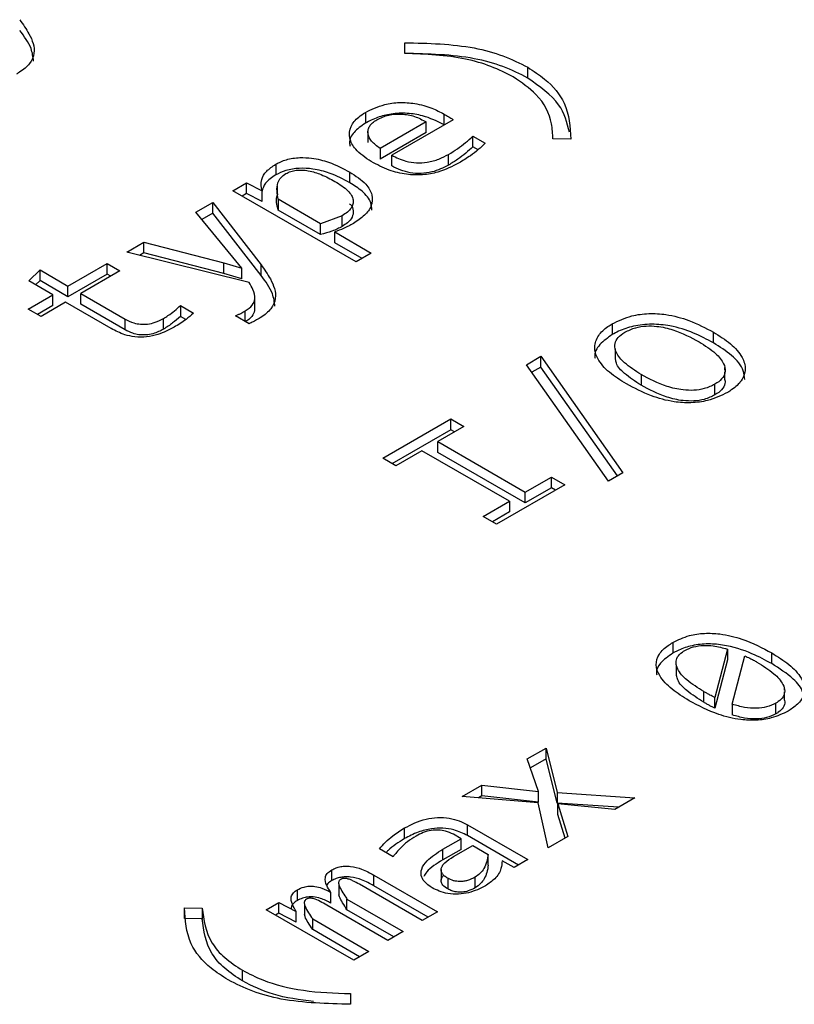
# Model space of a CAD drawing. Header units: millimetres. Extents: x 0 to 420, y 0 to 297.
# Tile 63 of 145: x 88.929 to 89.521, y 49.679 to 50.431. Entities that reach past the tile are written whole.
import ezdxf

# ---------------------------------------------------------------- set-up
doc = ezdxf.new("R2010")
doc.units = ezdxf.units.MM

msp = doc.modelspace()

# ---------------------------------------------------------------- linework, layer by layer
at = {"color": 7, "linetype": 'Continuous', "lineweight": 25}
for p, q in [((89.22325, 50.40544), (89.22317, 50.41358)), ((89.31714, 50.38662), (89.31714, 50.39478)), ((89.1931, 50.36033), (89.1931, 50.35216)), ((89.25317, 50.35095), (89.25317, 50.35911)), ((89.23946, 50.35308), (89.20432, 50.3328)), ((89.26018, 50.35479), (89.2132, 50.32767)), ((89.23946, 50.34492), (89.23946, 50.35308)), ((89.19505, 50.34543), (89.19505, 50.33726)), ((89.23946, 50.34492), (89.20432, 50.32463)), ((89.25334, 50.35084), (89.25317, 50.35095)), ((89.27515, 50.34229), (89.28465, 50.3368)), ((89.27515, 50.33412), (89.27515, 50.34229)), ((89.33639, 50.34013), (89.33639, 50.34073)), ((89.34995, 50.34004), (89.33639, 50.34013)), ((89.20432, 50.3328), (89.20432, 50.32463)), ((89.27917, 50.3318), (89.27515, 50.33412)), ((89.2132, 50.3195), (89.2132, 50.32767)), ((89.25668, 50.32013), (89.25668, 50.3283)), ((89.12461, 50.32079), (89.12461, 50.31262)), ((89.18118, 50.30668), (89.18118, 50.31485)), ((89.09196, 50.3005), (89.10232, 50.30648)), ((89.10232, 50.30648), (89.11417, 50.30046)), ((89.10232, 50.29832), (89.10232, 50.30648)), ((89.18601, 50.24621), (89.09196, 50.3005)), ((89.11417, 50.29229), (89.11417, 50.30046)), ((89.12573, 50.30398), (89.12573, 50.29582)), ((89.06367, 50.28417), (89.07645, 50.29155)), ((89.07645, 50.29155), (89.11339, 50.24396)), ((89.07645, 50.28338), (89.07645, 50.29155)), ((89.10232, 50.29832), (89.09903, 50.29642)), ((89.11417, 50.29229), (89.10232, 50.29832)), ((89.15889, 50.27527), (89.12648, 50.29398)), ((89.12648, 50.29398), (89.12648, 50.28581)), ((89.09196, 50.24985), (89.06367, 50.28417)), ((89.07645, 50.28338), (89.06823, 50.27864)), ((89.11339, 50.23579), (89.07645, 50.28338)), ((89.15889, 50.2671), (89.12648, 50.28581)), ((89.17541, 50.28147), (89.15889, 50.27527)), ((89.17541, 50.27331), (89.17541, 50.28147)), ((89.15889, 50.2671), (89.15889, 50.27527)), ((89.16964, 50.26906), (89.19762, 50.25291)), ((89.16964, 50.26089), (89.16964, 50.26906)), ((89.01077, 50.25363), (89.02394, 50.26123)), ((89.02394, 50.26123), (89.08502, 50.24549)), ((89.02394, 50.25307), (89.02394, 50.26123)), ((89.19054, 50.24883), (89.16964, 50.26089)), ((89.10419, 50.23046), (89.01077, 50.25363)), ((89.02394, 50.25307), (89.02066, 50.25118)), ((89.08502, 50.23732), (89.02394, 50.25307)), ((89.09882, 50.24149), (89.09196, 50.24985)), ((89.19762, 50.25291), (89.18601, 50.24621)), ((88.93589, 50.23163), (88.94454, 50.24005)), ((88.94454, 50.24005), (88.96589, 50.22772)), ((88.94454, 50.23188), (88.94454, 50.24005)), ((88.96589, 50.22772), (88.99588, 50.24504)), ((89.00562, 50.23942), (88.97563, 50.2221)), ((88.99588, 50.24504), (89.00562, 50.23942)), ((88.99588, 50.23687), (88.99588, 50.24504)), ((89.08502, 50.24549), (89.09882, 50.24149)), ((89.08502, 50.23732), (89.08502, 50.24549)), ((89.09882, 50.23332), (89.09882, 50.24149)), ((89.11339, 50.23579), (89.11339, 50.24396)), ((88.95428, 50.22102), (88.93589, 50.23163)), ((88.94454, 50.23188), (88.94116, 50.22859)), ((88.96589, 50.21956), (88.94454, 50.23188)), ((88.99588, 50.23687), (88.96589, 50.21956)), ((88.99855, 50.23533), (88.99588, 50.23687)), ((89.09882, 50.23332), (89.08502, 50.23732)), ((88.96589, 50.21956), (88.96589, 50.22772)), ((88.93558, 50.21022), (88.95428, 50.22102)), ((88.95428, 50.21285), (88.95428, 50.22102)), ((88.97563, 50.2221), (89.00952, 50.20253)), ((88.97563, 50.21393), (88.97563, 50.2221)), ((89.10864, 50.21019), (89.10864, 50.21835)), ((88.94532, 50.2046), (88.93558, 50.21022)), ((88.95428, 50.21285), (88.94265, 50.20614)), ((88.96402, 50.2154), (88.94532, 50.2046)), ((88.99885, 50.19529), (88.96402, 50.2154)), ((89.00952, 50.19437), (88.97563, 50.21393)), ((89.05175, 50.21279), (89.06173, 50.20703)), ((89.05175, 50.21279), (89.05175, 50.20462)), ((89.00952, 50.19437), (89.00952, 50.20253)), ((89.0389, 50.19486), (89.0389, 50.20303)), ((89.05598, 50.20218), (89.05175, 50.20462)), ((89.10443, 50.19902), (89.09391, 50.2051)), ((89.38173, 50.1989), (89.38173, 50.19073)), ((89.45895, 50.18439), (89.45895, 50.19256)), ((89.38387, 50.17991), (89.38387, 50.17174)), ((89.31604, 50.16773), (89.32711, 50.17411)), ((89.32711, 50.17411), (89.38983, 50.08518)), ((89.32711, 50.16595), (89.32711, 50.17411)), ((89.37877, 50.0788), (89.31604, 50.16773)), ((89.32711, 50.16595), (89.32014, 50.16192)), ((89.38574, 50.08282), (89.32711, 50.16595)), ((89.46772, 50.16345), (89.46772, 50.16555)), ((89.4037, 50.16021), (89.4037, 50.15205)), ((89.46772, 50.15738), (89.46772, 50.16221)), ((89.46011, 50.14467), (89.46011, 50.15284)), ((89.20633, 50.09621), (89.25838, 50.12625)), ((89.25838, 50.12625), (89.26836, 50.1205)), ((89.25838, 50.11809), (89.25838, 50.12625)), ((89.25838, 50.11809), (89.21341, 50.09212)), ((89.26836, 50.1205), (89.24833, 50.10894)), ((89.26128, 50.11641), (89.25838, 50.11809)), ((89.24833, 50.10894), (89.31519, 50.07034)), ((89.24833, 50.10077), (89.24833, 50.10894)), ((89.21631, 50.09045), (89.20633, 50.09621)), ((89.23633, 50.10201), (89.21631, 50.09045)), ((89.30319, 50.06341), (89.23633, 50.10201)), ((89.31519, 50.06218), (89.24833, 50.10077)), ((89.31519, 50.07034), (89.33521, 50.0819)), ((89.33521, 50.0819), (89.34534, 50.07605)), ((89.33521, 50.07374), (89.33521, 50.0819)), ((89.38983, 50.08518), (89.37877, 50.0788)), ((89.34534, 50.07605), (89.29329, 50.04601)), ((89.33521, 50.07374), (89.31519, 50.06218)), ((89.33827, 50.07197), (89.33521, 50.07374)), ((89.31519, 50.06218), (89.31519, 50.07034)), ((89.28316, 50.05185), (89.30319, 50.06341)), ((89.30319, 50.06341), (89.30319, 50.05525)), ((89.29329, 50.04601), (89.28316, 50.05185)), ((89.30319, 50.05525), (89.29023, 50.04777)), ((89.42788, 49.95556), (89.42788, 49.9474)), ((89.46965, 49.95052), (89.45998, 49.91355)), ((89.46965, 49.95052), (89.46965, 49.94236)), ((89.47339, 49.90842), (89.48289, 49.9454)), ((89.50354, 49.93943), (89.50354, 49.9476)), ((89.43057, 49.93851), (89.43057, 49.93034)), ((89.46965, 49.94236), (89.45998, 49.90538)), ((89.45165, 49.90993), (89.45165, 49.91809)), ((89.51324, 49.91913), (89.51324, 49.92026)), ((89.51324, 49.91209), (89.51324, 49.91788)), ((89.45998, 49.90538), (89.45998, 49.91355)), ((89.47339, 49.90842), (89.47339, 49.90026)), ((89.50673, 49.90116), (89.50673, 49.90932)), ((89.31677, 49.86668), (89.33111, 49.87496)), ((89.33111, 49.87496), (89.33952, 49.84113)), ((89.33111, 49.86679), (89.33111, 49.87496)), ((89.32526, 49.84189), (89.31677, 49.86668)), ((89.33111, 49.86679), (89.3191, 49.85986)), ((89.33952, 49.83296), (89.33111, 49.86679)), ((89.26713, 49.83803), (89.28194, 49.84657)), ((89.28194, 49.84657), (89.32526, 49.84189)), ((89.28194, 49.83841), (89.28194, 49.84657)), ((89.32526, 49.83373), (89.32526, 49.84189)), ((89.33952, 49.84113), (89.39897, 49.83704)), ((89.33952, 49.84113), (89.33952, 49.83296)), ((89.32518, 49.83312), (89.26713, 49.83803)), ((89.28194, 49.83841), (89.27947, 49.83698)), ((89.32526, 49.83373), (89.28194, 49.83841)), ((89.33274, 49.7988), (89.32518, 49.83312)), ((89.38634, 49.82974), (89.33952, 49.83296)), ((89.34014, 49.8324), (89.3477, 49.80744)), ((89.38362, 49.82817), (89.34014, 49.8324)), ((89.34014, 49.82424), (89.34014, 49.8324)), ((89.39897, 49.83704), (89.38362, 49.82817)), ((89.3456, 49.80622), (89.34014, 49.82424)), ((89.22295, 49.80579), (89.22295, 49.81396)), ((89.27103, 49.81634), (89.31708, 49.78976)), ((89.27103, 49.80818), (89.27103, 49.81634)), ((89.25233, 49.79772), (89.2662, 49.80573)), ((89.2662, 49.80573), (89.26036, 49.8091)), ((89.2662, 49.79756), (89.2662, 49.80573)), ((89.31001, 49.78568), (89.27103, 49.80818)), ((89.3477, 49.80744), (89.33274, 49.7988)), ((89.21423, 49.79201), (89.20379, 49.79804)), ((89.25233, 49.78956), (89.25233, 49.79772)), ((89.2662, 49.79756), (89.25233, 49.78956)), ((89.26036, 49.7921), (89.27508, 49.8006)), ((89.27508, 49.8006), (89.28693, 49.79376)), ((89.28693, 49.7856), (89.28693, 49.79376)), ((89.30672, 49.78378), (89.29752, 49.78882)), ((89.31708, 49.78976), (89.30672, 49.78378)), ((89.16748, 49.77377), (89.16748, 49.78193)), ((89.251, 49.78231), (89.251, 49.77414)), ((89.1995, 49.77802), (89.24812, 49.74995)), ((89.1995, 49.76985), (89.1995, 49.77802)), ((89.25599, 49.77555), (89.25599, 49.76738)), ((89.27695, 49.76824), (89.27695, 49.7764)), ((89.14114, 49.75856), (89.14114, 49.76673)), ((89.1667, 49.75659), (89.1667, 49.76475)), ((89.17278, 49.77113), (89.17278, 49.76297)), ((89.23651, 49.74325), (89.18851, 49.77096)), ((89.24105, 49.74587), (89.1995, 49.76985)), ((89.11738, 49.75157), (89.12704, 49.75715)), ((89.12704, 49.75715), (89.14028, 49.75013)), ((89.12704, 49.74898), (89.12704, 49.75715)), ((89.17901, 49.75962), (89.22194, 49.73484)), ((89.17901, 49.75146), (89.17901, 49.75962)), ((89.05496, 49.75288), (89.06852, 49.75279)), ((89.05496, 49.74471), (89.05496, 49.75288)), ((89.06852, 49.7522), (89.06852, 49.74403)), ((89.18415, 49.71302), (89.11738, 49.75157)), ((89.14028, 49.74197), (89.14028, 49.75013)), ((89.1465, 49.75614), (89.1465, 49.74798)), ((89.21033, 49.72814), (89.16358, 49.75512)), ((89.21487, 49.73076), (89.17901, 49.75146)), ((89.24812, 49.74995), (89.23651, 49.74325)), ((89.06852, 49.74462), (89.05496, 49.74471)), ((89.12704, 49.74898), (89.12445, 49.74749)), ((89.14028, 49.74197), (89.12704, 49.74898)), ((89.15283, 49.74451), (89.19576, 49.71972)), ((89.15283, 49.73634), (89.15283, 49.74451)), ((89.18869, 49.71564), (89.15283, 49.73634)), ((89.22194, 49.73484), (89.21033, 49.72814)), ((89.19576, 49.71972), (89.18415, 49.71302)), ((89.09922, 49.69712), (89.09922, 49.70529)), ((89.18166, 49.68747), (89.18174, 49.67933)), ((89.18166, 49.68747), (89.18166, 49.67931))]:
    msp.add_line(p, q, dxfattribs=at)
at = {"color": 1, "linetype": 'Continuous', "lineweight": 25}
msp.add_line((89.10131, 50.20082), (89.10131, 50.20874), dxfattribs=at)
at = {"color": 7, "linetype": 'Continuous', "lineweight": 25}
for points, knots in [([(88.92902, 50.43115), (88.93155, 50.4276), (88.93737, 50.41943), (88.94156, 50.40779), (88.93731, 50.39748), (88.93128, 50.39243), (88.92729, 50.39004), (88.92652, 50.38959)], [0, 0, 0, 0, 0.259303, 0.595757, 0.776628, 0.957349, 1, 1, 1, 1]), ([(88.93963, 50.39948), (88.93922, 50.40271), (88.9382, 50.41089), (88.93247, 50.41843), (88.92902, 50.42299)], [0, 0, 0, 0, 0.396098, 1, 1, 1, 1]), ([(89.22317, 50.41358), (89.24123, 50.41316), (89.2675, 50.41254), (89.29885, 50.40405), (89.31106, 50.39786), (89.31714, 50.39478)], [0, 0, 0, 0, 0.524354, 0.762765, 1, 1, 1, 1]), ([(89.31714, 50.38662), (89.31106, 50.3897), (89.29885, 50.39588), (89.2675, 50.40437), (89.24123, 50.40499), (89.22317, 50.40542)], [0, 0, 0, 0, 0.237235, 0.475646, 1, 1, 1, 1]), ([(89.30608, 50.38741), (89.30058, 50.39022), (89.28963, 50.39582), (89.26216, 50.40377), (89.23903, 50.40476), (89.22325, 50.40544)], [0, 0, 0, 0, 0.24235, 0.483055, 1, 1, 1, 1]), ([(89.31714, 50.39478), (89.3216, 50.39189), (89.33389, 50.38392), (89.34862, 50.36537), (89.34946, 50.34928), (89.34995, 50.34004)], [0, 0, 0, 0, 0.195021, 0.537396, 1, 1, 1, 1]), ([(89.33639, 50.34013), (89.33619, 50.34398), (89.3356, 50.35563), (89.3273, 50.37286), (89.3123, 50.38314), (89.30608, 50.38741)], [0, 0, 0, 0, 0.2240779, 0.678217, 1, 1, 1, 1]), ([(89.34899, 50.34518), (89.34717, 50.35243), (89.34328, 50.36791), (89.32622, 50.38012), (89.31714, 50.38662)], [0, 0, 0, 0, 0.468171, 1, 1, 1, 1]), ([(89.1931, 50.36033), (89.19773, 50.3626), (89.20538, 50.36634), (89.21914, 50.36827), (89.23189, 50.36742), (89.24364, 50.36413), (89.25021, 50.36067), (89.25317, 50.35911)], [0, 0, 0, 0, 0.264734, 0.43632, 0.608279, 0.82306, 1, 1, 1, 1]), ([(89.19754, 50.32277), (89.19313, 50.32577), (89.18539, 50.33106), (89.18031, 50.3407), (89.1812, 50.34943), (89.18642, 50.35612), (89.1913, 50.3592), (89.1931, 50.36033)], [0, 0, 0, 0, 0.278586, 0.489792, 0.702207, 0.890801, 1, 1, 1, 1]), ([(89.25317, 50.35095), (89.24798, 50.35353), (89.23967, 50.35765), (89.225, 50.36005), (89.21292, 50.3595), (89.20188, 50.35671), (89.19609, 50.35371), (89.1931, 50.35216)], [0, 0, 0, 0, 0.298556, 0.477685, 0.657768, 0.823361, 1, 1, 1, 1]), ([(89.20182, 50.35466), (89.20325, 50.35541), (89.20598, 50.35686), (89.21073, 50.35835), (89.2157, 50.35914), (89.22081, 50.35917), (89.22586, 50.35856), (89.23263, 50.35689), (89.23668, 50.35464), (89.23946, 50.35308)], [0, 0, 0, 0, 0.134908, 0.257716, 0.374338, 0.491628, 0.611312, 0.732978, 1, 1, 1, 1]), ([(89.25317, 50.35911), (89.25437, 50.35841), (89.25617, 50.35736), (89.25846, 50.35589), (89.25961, 50.35516), (89.26018, 50.35479)], [0, 0, 0, 0, 0.499739, 0.749864, 1, 1, 1, 1]), ([(89.1931, 50.35216), (89.18991, 50.34993), (89.18371, 50.34558), (89.18044, 50.33903), (89.18122, 50.33549), (89.1814, 50.33466)], [0, 0, 0, 0, 0.4473851, 0.8702524, 1, 1, 1, 1]), ([(89.20432, 50.3328), (89.2019, 50.33461), (89.19735, 50.33804), (89.19494, 50.34326), (89.19505, 50.34719), (89.19624, 50.34995), (89.19847, 50.35251), (89.20069, 50.35393), (89.20182, 50.35466)], [0, 0, 0, 0, 0.2809043, 0.5298999, 0.6498224, 0.7642713, 0.8790722, 1, 1, 1, 1]), ([(89.25668, 50.3283), (89.25896, 50.32971), (89.26357, 50.33255), (89.26981, 50.33721), (89.27336, 50.34059), (89.27515, 50.34229)], [0, 0, 0, 0, 0.327794, 0.662622, 1, 1, 1, 1]), ([(89.28465, 50.3368), (89.28291, 50.33516), (89.27944, 50.33186), (89.27286, 50.32676), (89.2676, 50.32355), (89.26463, 50.32173)], [0, 0, 0, 0, 0.303541, 0.606919, 1, 1, 1, 1]), ([(89.27515, 50.33412), (89.27341, 50.33247), (89.26992, 50.32914), (89.2637, 50.32447), (89.25902, 50.32158), (89.25668, 50.32013)], [0, 0, 0, 0, 0.32811, 0.662931, 1, 1, 1, 1]), ([(89.12461, 50.32079), (89.12719, 50.32207), (89.13249, 50.32472), (89.14251, 50.32612), (89.1538, 50.32551), (89.16746, 50.32208), (89.17606, 50.31755), (89.18118, 50.31485)], [0, 0, 0, 0, 0.156788, 0.322204, 0.4615, 0.679506, 1, 1, 1, 1]), ([(89.26463, 50.32173), (89.25952, 50.31912), (89.25133, 50.31495), (89.23681, 50.3123), (89.22366, 50.31275), (89.2099, 50.31631), (89.20194, 50.32047), (89.19754, 50.32277)], [0, 0, 0, 0, 0.263773, 0.422385, 0.58191, 0.76873, 1, 1, 1, 1]), ([(89.2132, 50.32767), (89.21663, 50.32595), (89.22217, 50.32318), (89.23206, 50.32168), (89.24096, 50.32215), (89.2495, 50.32451), (89.2543, 50.32705), (89.25668, 50.3283)], [0, 0, 0, 0, 0.27161, 0.438405, 0.605533, 0.805115, 1, 1, 1, 1]), ([(89.11417, 50.30046), (89.11367, 50.30332), (89.11277, 50.30848), (89.11702, 50.31566), (89.1221, 50.31909), (89.12461, 50.32079)], [0, 0, 0, 0, 0.38856, 0.698295, 1, 1, 1, 1]), ([(89.18118, 50.30668), (89.1762, 50.30931), (89.16785, 50.31371), (89.15417, 50.31731), (89.14252, 50.318), (89.13223, 50.31645), (89.12708, 50.31386), (89.12461, 50.31262)], [0, 0, 0, 0, 0.311829, 0.523528, 0.68577, 0.849048, 1, 1, 1, 1]), ([(89.12648, 50.29398), (89.12571, 50.2982), (89.1247, 50.30381), (89.12808, 50.31054), (89.131, 50.3126), (89.1324, 50.31359)], [0, 0, 0, 0, 0.613492, 0.815329, 1, 1, 1, 1]), ([(89.1324, 50.31359), (89.13358, 50.31419), (89.13586, 50.31535), (89.14017, 50.3163), (89.14483, 50.31646), (89.15154, 50.3156), (89.16042, 50.31279), (89.16649, 50.30952), (89.16988, 50.3077)], [0, 0, 0, 0, 0.108008, 0.209045, 0.312281, 0.426357, 0.680242, 1, 1, 1, 1]), ([(89.18118, 50.31485), (89.18566, 50.3119), (89.19344, 50.30679), (89.19889, 50.29744), (89.19835, 50.28903), (89.19286, 50.28147), (89.18695, 50.27759), (89.1839, 50.27558)], [0, 0, 0, 0, 0.263152, 0.456583, 0.651436, 0.820379, 1, 1, 1, 1]), ([(89.25668, 50.32013), (89.25263, 50.3181), (89.24645, 50.31499), (89.23567, 50.31348), (89.22736, 50.31404), (89.21961, 50.31615), (89.21541, 50.31835), (89.2132, 50.3195)], [0, 0, 0, 0, 0.320515, 0.488554, 0.657076, 0.819547, 1, 1, 1, 1]), ([(89.12461, 50.31262), (89.12159, 50.31062), (89.11617, 50.30703), (89.11477, 50.30237), (89.11415, 50.3003)], [0, 0, 0, 0, 0.557627, 1, 1, 1, 1]), ([(89.16988, 50.3077), (89.17349, 50.30541), (89.17861, 50.30218), (89.18263, 50.29714), (89.18393, 50.29367), (89.18379, 50.29031), (89.18231, 50.28711), (89.17953, 50.28408), (89.17682, 50.28237), (89.17541, 50.28147)], [0, 0, 0, 0, 0.307498, 0.43494, 0.550575, 0.660487, 0.76816, 0.879534, 1, 1, 1, 1]), ([(89.19799, 50.2858), (89.19791, 50.28768), (89.19767, 50.29275), (89.19145, 50.30011), (89.18448, 50.30457), (89.18118, 50.30668)], [0, 0, 0, 0, 0.23702, 0.638879, 1, 1, 1, 1]), ([(89.12648, 50.28581), (89.12547, 50.28974), (89.12438, 50.29397), (89.12629, 50.29799), (89.12642, 50.29828)], [0, 0, 0, 0, 0.929735, 1, 1, 1, 1]), ([(89.18088, 50.29067), (89.18115, 50.29045), (89.18315, 50.28892), (89.18403, 50.28519), (89.18348, 50.28034), (89.18004, 50.27625), (89.17681, 50.2742), (89.17541, 50.27331)], [0, 0, 0, 0, 0.0419717, 0.3016022, 0.5622581, 0.8098089, 1, 1, 1, 1]), ([(89.17541, 50.27331), (89.17419, 50.27265), (89.17174, 50.27134), (89.16632, 50.26913), (89.16185, 50.26791), (89.15889, 50.2671)], [0, 0, 0, 0, 0.252734, 0.505416, 1, 1, 1, 1]), ([(89.1839, 50.27558), (89.1827, 50.27491), (89.1803, 50.27358), (89.17569, 50.27128), (89.17196, 50.26991), (89.16964, 50.26906)], [0, 0, 0, 0, 0.2742717, 0.5485519, 1, 1, 1, 1]), ([(89.11339, 50.24396), (89.11592, 50.24041), (89.12174, 50.23224), (89.12592, 50.2206), (89.12167, 50.21028), (89.11565, 50.20524), (89.11166, 50.20285), (89.11089, 50.2024)], [0, 0, 0, 0, 0.259303, 0.595757, 0.776628, 0.957349, 1, 1, 1, 1]), ([(89.124, 50.21228), (89.12359, 50.21552), (89.12257, 50.2237), (89.11684, 50.23124), (89.11339, 50.23579)], [0, 0, 0, 0, 0.396098, 1, 1, 1, 1]), ([(89.10131, 50.20874), (89.10335, 50.21014), (89.10728, 50.21283), (89.10928, 50.21875), (89.1077, 50.22467), (89.10527, 50.22868), (89.10419, 50.23046)], [0, 0, 0, 0, 0.2332504, 0.4496716, 0.7555959, 1, 1, 1, 1]), ([(89.0389, 50.20303), (89.04004, 50.20373), (89.04305, 50.20556), (89.04739, 50.20881), (89.05029, 50.21146), (89.05175, 50.21279)], [0, 0, 0, 0, 0.235101, 0.616167, 1, 1, 1, 1]), ([(89.09391, 50.2051), (89.09458, 50.20538), (89.09592, 50.20596), (89.09843, 50.20714), (89.10017, 50.20811), (89.10131, 50.20874)], [0, 0, 0, 0, 0.256845, 0.513647, 1, 1, 1, 1]), ([(89.10846, 50.2102), (89.10825, 50.20869), (89.1078, 50.20541), (89.10419, 50.2023), (89.1017, 50.20081), (89.10131, 50.20057)], [0, 0, 0, 0, 0.4187989, 0.9088147, 1, 1, 1, 1]), ([(89.00952, 50.20253), (89.01163, 50.20145), (89.01509, 50.19967), (89.02125, 50.19845), (89.02701, 50.19857), (89.03325, 50.20008), (89.03685, 50.20196), (89.0389, 50.20303)], [0, 0, 0, 0, 0.249902, 0.409045, 0.568999, 0.754573, 1, 1, 1, 1]), ([(89.05175, 50.20462), (89.04985, 50.20291), (89.04699, 50.20033), (89.04258, 50.19711), (89.04013, 50.19561), (89.0389, 50.19486)], [0, 0, 0, 0, 0.496781, 0.74782, 1, 1, 1, 1]), ([(89.06173, 50.20703), (89.05991, 50.20541), (89.05686, 50.20267), (89.0517, 50.19918), (89.04852, 50.19728), (89.04692, 50.19632)], [0, 0, 0, 0, 0.4214283, 0.7101701, 1, 1, 1, 1]), ([(89.11089, 50.2024), (89.11032, 50.20207), (89.10917, 50.20141), (89.10702, 50.20028), (89.10541, 50.1995), (89.10443, 50.19902)], [0, 0, 0, 0, 0.278039, 0.556097, 1, 1, 1, 1]), ([(89.38173, 50.1989), (89.38645, 50.2012), (89.39458, 50.20518), (89.40954, 50.20713), (89.42482, 50.20617), (89.44222, 50.20138), (89.45294, 50.19572), (89.45895, 50.19256)], [0, 0, 0, 0, 0.207368, 0.357326, 0.507127, 0.723812, 1, 1, 1, 1]), ([(89.04692, 50.19632), (89.04301, 50.19429), (89.03684, 50.19108), (89.0261, 50.18871), (89.01718, 50.18871), (89.00753, 50.19081), (89.00219, 50.19356), (88.99885, 50.19529)], [0, 0, 0, 0, 0.28426, 0.448353, 0.613848, 0.758001, 1, 1, 1, 1]), ([(89.0389, 50.19486), (89.03634, 50.19355), (89.03242, 50.19154), (89.0256, 50.19027), (89.02018, 50.19042), (89.01453, 50.19177), (89.0114, 50.19339), (89.00952, 50.19437)], [0, 0, 0, 0, 0.301215, 0.463469, 0.626739, 0.775446, 1, 1, 1, 1]), ([(89.39248, 50.15302), (89.38792, 50.15586), (89.37878, 50.16157), (89.37031, 50.17133), (89.36727, 50.1812), (89.37035, 50.18985), (89.37634, 50.1956), (89.3806, 50.19821), (89.38173, 50.1989)], [0, 0, 0, 0, 0.2230857, 0.4475246, 0.6196437, 0.7928989, 0.945132, 1, 1, 1, 1]), ([(89.45895, 50.18439), (89.45403, 50.18702), (89.44416, 50.19228), (89.428, 50.19741), (89.41183, 50.19909), (89.39792, 50.19756), (89.38806, 50.19417), (89.38329, 50.19158), (89.38173, 50.19073)], [0, 0, 0, 0, 0.227578, 0.456461, 0.616523, 0.777366, 0.92687, 1, 1, 1, 1]), ([(89.39139, 50.19251), (89.39397, 50.1938), (89.39866, 50.19614), (89.40747, 50.19747), (89.41742, 50.19714), (89.43215, 50.19364), (89.44167, 50.18857), (89.44796, 50.18522)], [0, 0, 0, 0, 0.1554295, 0.2818176, 0.407695, 0.6092295, 1, 1, 1, 1]), ([(89.38173, 50.19073), (89.37831, 50.1883), (89.37145, 50.18341), (89.36768, 50.17662), (89.36843, 50.17312), (89.36851, 50.17275)], [0, 0, 0, 0, 0.470983, 0.944395, 1, 1, 1, 1]), ([(89.4037, 50.16021), (89.39919, 50.16309), (89.39132, 50.16811), (89.38466, 50.17603), (89.38317, 50.18243), (89.38489, 50.18752), (89.38835, 50.19068), (89.39083, 50.19217), (89.39139, 50.19251)], [0, 0, 0, 0, 0.31465, 0.548488, 0.702906, 0.832092, 0.961603, 1, 1, 1, 1]), ([(89.45895, 50.19256), (89.46351, 50.18971), (89.47266, 50.18401), (89.48112, 50.17424), (89.48425, 50.16434), (89.48117, 50.15566), (89.4752, 50.14987), (89.47092, 50.14724), (89.46978, 50.14654)], [0, 0, 0, 0, 0.222473, 0.446327, 0.618849, 0.792591, 0.944289, 1, 1, 1, 1]), ([(89.44796, 50.18522), (89.45248, 50.18235), (89.46035, 50.17735), (89.46696, 50.1694), (89.46842, 50.16296), (89.4666, 50.15779), (89.4631, 50.15463), (89.46064, 50.15315), (89.46011, 50.15284)], [0, 0, 0, 0, 0.3139131, 0.5454322, 0.7026381, 0.8333635, 0.9644092, 1, 1, 1, 1]), ([(89.48295, 50.15636), (89.48274, 50.15861), (89.48212, 50.16515), (89.47364, 50.17508), (89.4638, 50.18131), (89.45895, 50.18439)], [0, 0, 0, 0, 0.210588, 0.609933, 1, 1, 1, 1]), ([(89.4037, 50.15205), (89.39927, 50.15493), (89.39153, 50.15996), (89.38494, 50.16697), (89.3844, 50.17081), (89.38426, 50.17177)], [0, 0, 0, 0, 0.502396, 0.875761, 1, 1, 1, 1]), ([(89.46011, 50.15284), (89.45752, 50.15155), (89.45282, 50.14921), (89.44399, 50.14794), (89.43405, 50.14831), (89.4194, 50.15183), (89.40993, 50.15689), (89.4037, 50.16021)], [0, 0, 0, 0, 0.155972, 0.282552, 0.408547, 0.611084, 1, 1, 1, 1]), ([(89.46731, 50.15735), (89.46759, 50.15639), (89.46832, 50.15383), (89.46652, 50.14962), (89.46311, 50.14647), (89.46064, 50.14499), (89.46011, 50.14467)], [0, 0, 0, 0, 0.208833, 0.556644, 0.905306, 1, 1, 1, 1]), ([(89.46978, 50.14654), (89.46493, 50.14417), (89.45674, 50.14016), (89.4418, 50.13823), (89.42673, 50.13925), (89.40935, 50.14409), (89.39856, 50.1498), (89.39248, 50.15302)], [0, 0, 0, 0, 0.2124117, 0.3585877, 0.5046236, 0.7209129, 1, 1, 1, 1]), ([(89.46011, 50.14467), (89.45752, 50.14338), (89.45282, 50.14105), (89.44399, 50.13978), (89.43405, 50.14015), (89.4194, 50.14366), (89.40993, 50.14872), (89.4037, 50.15205)], [0, 0, 0, 0, 0.155972, 0.282552, 0.408547, 0.611084, 1, 1, 1, 1]), ([(89.42788, 49.95556), (89.43194, 49.95754), (89.43904, 49.96099), (89.45206, 49.96295), (89.46612, 49.96227), (89.4846, 49.95763), (89.49632, 49.95142), (89.50354, 49.9476)], [0, 0, 0, 0, 0.1814691, 0.3172008, 0.4527136, 0.6632961, 1, 1, 1, 1]), ([(89.44035, 49.91112), (89.43581, 49.91397), (89.42671, 49.91967), (89.41782, 49.92905), (89.41439, 49.93846), (89.41674, 49.94666), (89.42244, 49.95224), (89.42665, 49.95481), (89.42788, 49.95556)], [0, 0, 0, 0, 0.2289, 0.458849, 0.624011, 0.790338, 0.938506, 1, 1, 1, 1]), ([(89.50354, 49.93943), (89.49867, 49.94207), (89.48767, 49.94803), (89.47036, 49.95357), (89.45346, 49.95491), (89.44129, 49.9532), (89.433, 49.95019), (89.42904, 49.94803), (89.42788, 49.9474)], [0, 0, 0, 0, 0.231166, 0.521611, 0.666146, 0.811587, 0.94486, 1, 1, 1, 1]), ([(89.43715, 49.94949), (89.43928, 49.95051), (89.44338, 49.95249), (89.45118, 49.95352), (89.46023, 49.95312), (89.46607, 49.95151), (89.46965, 49.95052)], [0, 0, 0, 0, 0.233919, 0.451488, 0.664417, 1, 1, 1, 1]), ([(89.42788, 49.9474), (89.42444, 49.94499), (89.41825, 49.94066), (89.41499, 49.93444), (89.41555, 49.93139), (89.41566, 49.93081)], [0, 0, 0, 0, 0.504139, 0.905382, 1, 1, 1, 1]), ([(89.45165, 49.91809), (89.44708, 49.92093), (89.43889, 49.92603), (89.43185, 49.93382), (89.42994, 49.94001), (89.4312, 49.9446), (89.43416, 49.94765), (89.43651, 49.94909), (89.43715, 49.94949)], [0, 0, 0, 0, 0.32082, 0.576211, 0.716274, 0.835543, 0.955024, 1, 1, 1, 1]), ([(89.48289, 49.9454), (89.48418, 49.94479), (89.48644, 49.94372), (89.48957, 49.94214), (89.49135, 49.94113), (89.49224, 49.94063)], [0, 0, 0, 0, 0.400652, 0.700104, 1, 1, 1, 1]), ([(89.50354, 49.9476), (89.50808, 49.94476), (89.51719, 49.93906), (89.52615, 49.92966), (89.52944, 49.92018), (89.52702, 49.91193), (89.52123, 49.90643), (89.51709, 49.90391), (89.51593, 49.9032)], [0, 0, 0, 0, 0.229041, 0.459222, 0.625968, 0.793813, 0.94245, 1, 1, 1, 1]), ([(89.49224, 49.94063), (89.4968, 49.93779), (89.50497, 49.93269), (89.51198, 49.92491), (89.51387, 49.91873), (89.51259, 49.91413), (89.50964, 49.9111), (89.50733, 49.90969), (89.50673, 49.90932)], [0, 0, 0, 0, 0.321976, 0.577087, 0.717885, 0.83792, 0.958172, 1, 1, 1, 1]), ([(89.52818, 49.91169), (89.52806, 49.91361), (89.52771, 49.91927), (89.51944, 49.9292), (89.50934, 49.9357), (89.50354, 49.93943)], [0, 0, 0, 0, 0.179692, 0.528982, 1, 1, 1, 1]), ([(89.45165, 49.90993), (89.44715, 49.91277), (89.43906, 49.91788), (89.43193, 49.9251), (89.43108, 49.92927), (89.43086, 49.93037)], [0, 0, 0, 0, 0.480418, 0.862859, 1, 1, 1, 1]), ([(89.45998, 49.91355), (89.45873, 49.91419), (89.45667, 49.91523), (89.45394, 49.91678), (89.45241, 49.91765), (89.45165, 49.91809)], [0, 0, 0, 0, 0.436187, 0.718071, 1, 1, 1, 1]), ([(89.51593, 49.9032), (89.51189, 49.90123), (89.50479, 49.89778), (89.49173, 49.89585), (89.47764, 49.89652), (89.45919, 49.90113), (89.44752, 49.90732), (89.44035, 49.91112)], [0, 0, 0, 0, 0.180878, 0.317687, 0.454188, 0.664761, 1, 1, 1, 1]), ([(89.45998, 49.90538), (89.45873, 49.90602), (89.45667, 49.90707), (89.45394, 49.90861), (89.45241, 49.90949), (89.45165, 49.90993)], [0, 0, 0, 0, 0.436187, 0.718071, 1, 1, 1, 1]), ([(89.50673, 49.90932), (89.50445, 49.90821), (89.50014, 49.90612), (89.49143, 49.90511), (89.48227, 49.90583), (89.47646, 49.90753), (89.47339, 49.90842)], [0, 0, 0, 0, 0.244288, 0.461507, 0.715434, 1, 1, 1, 1]), ([(89.51295, 49.91207), (89.51314, 49.91148), (89.51381, 49.90948), (89.51249, 49.90596), (89.50965, 49.90294), (89.50733, 49.90152), (89.50673, 49.90116)], [0, 0, 0, 0, 0.14931, 0.511263, 0.873871, 1, 1, 1, 1]), ([(89.50673, 49.90116), (89.50445, 49.90005), (89.50014, 49.89796), (89.49143, 49.89694), (89.48227, 49.89767), (89.47646, 49.89936), (89.47339, 49.90026)], [0, 0, 0, 0, 0.244288, 0.461507, 0.715434, 1, 1, 1, 1]), ([(89.22295, 49.81396), (89.22812, 49.8166), (89.23557, 49.8204), (89.24822, 49.82228), (89.25715, 49.82169), (89.26497, 49.81954), (89.26904, 49.8174), (89.27103, 49.81634)], [0, 0, 0, 0, 0.370367, 0.534357, 0.699215, 0.852651, 1, 1, 1, 1]), ([(89.20379, 49.79804), (89.20529, 49.79976), (89.20831, 49.8032), (89.21456, 49.80862), (89.21988, 49.812), (89.22295, 49.81396)], [0, 0, 0, 0, 0.296762, 0.59362, 1, 1, 1, 1]), ([(89.27103, 49.80818), (89.26775, 49.80981), (89.26227, 49.81255), (89.25231, 49.81407), (89.24271, 49.81357), (89.23243, 49.81077), (89.22631, 49.80756), (89.22295, 49.80579)], [0, 0, 0, 0, 0.23375, 0.391186, 0.548904, 0.752255, 1, 1, 1, 1]), ([(89.26036, 49.8091), (89.25845, 49.81004), (89.25511, 49.81168), (89.24895, 49.81256), (89.24293, 49.81224), (89.23704, 49.81052), (89.23365, 49.80872), (89.23192, 49.8078)], [0, 0, 0, 0, 0.229439, 0.401197, 0.573085, 0.781096, 1, 1, 1, 1]), ([(89.22295, 49.80579), (89.2207, 49.80438), (89.21618, 49.80154), (89.21146, 49.79794), (89.20935, 49.79568), (89.20883, 49.79512)], [0, 0, 0, 0, 0.429363, 0.858488, 1, 1, 1, 1]), ([(89.23192, 49.8078), (89.22965, 49.80638), (89.2251, 49.80354), (89.2192, 49.7982), (89.21601, 49.79423), (89.21423, 49.79201)], [0, 0, 0, 0, 0.306039, 0.612043, 1, 1, 1, 1]), ([(89.24415, 49.76826), (89.24193, 49.76975), (89.23785, 49.77249), (89.23533, 49.77764), (89.2358, 49.78321), (89.24083, 49.79046), (89.24791, 49.79493), (89.25233, 49.79772)], [0, 0, 0, 0, 0.173719, 0.318793, 0.463563, 0.665149, 1, 1, 1, 1]), ([(89.25233, 49.78956), (89.24754, 49.78671), (89.24125, 49.78296), (89.2384, 49.77809), (89.23772, 49.77693)], [0, 0, 0, 0, 0.759896, 1, 1, 1, 1]), ([(89.25599, 49.77555), (89.25513, 49.77609), (89.25348, 49.77714), (89.25179, 49.77899), (89.25094, 49.78094), (89.25096, 49.78302), (89.2519, 49.78522), (89.25462, 49.78849), (89.25798, 49.7906), (89.26036, 49.7921)], [0, 0, 0, 0, 0.116516, 0.223436, 0.326257, 0.43112, 0.549887, 0.681582, 1, 1, 1, 1]), ([(89.28693, 49.79376), (89.28628, 49.79013), (89.28539, 49.78509), (89.28109, 49.77931), (89.27824, 49.77731), (89.27695, 49.7764)], [0, 0, 0, 0, 0.583986, 0.811533, 1, 1, 1, 1]), ([(89.29752, 49.78882), (89.29737, 49.78689), (89.29698, 49.78217), (89.29302, 49.77534), (89.28731, 49.77147), (89.28474, 49.76974)], [0, 0, 0, 0, 0.276395, 0.676022, 1, 1, 1, 1]), ([(89.1667, 49.76475), (89.16555, 49.76656), (89.16325, 49.77019), (89.16188, 49.77516), (89.16362, 49.77934), (89.16616, 49.78104), (89.16748, 49.78193)], [0, 0, 0, 0, 0.31626, 0.63575, 0.810014, 1, 1, 1, 1]), ([(89.16748, 49.78193), (89.16852, 49.78248), (89.17052, 49.78352), (89.17413, 49.78451), (89.17795, 49.7849), (89.1836, 49.78457), (89.19136, 49.7824), (89.19655, 49.7796), (89.1995, 49.77802)], [0, 0, 0, 0, 0.113766, 0.217836, 0.319079, 0.424912, 0.673892, 1, 1, 1, 1]), ([(89.28693, 49.7856), (89.28668, 49.78367), (89.28622, 49.78012), (89.28413, 49.77539), (89.28132, 49.77138), (89.27843, 49.7693), (89.27695, 49.76824)], [0, 0, 0, 0, 0.310151, 0.572624, 0.782049, 1, 1, 1, 1]), ([(89.16748, 49.77377), (89.16628, 49.77305), (89.16448, 49.77198), (89.16386, 49.77056), (89.16365, 49.77009)], [0, 0, 0, 0, 0.66956, 1, 1, 1, 1]), ([(89.1995, 49.76985), (89.19655, 49.77144), (89.19136, 49.77423), (89.1836, 49.77641), (89.17795, 49.77674), (89.17413, 49.77634), (89.17052, 49.77535), (89.16852, 49.77431), (89.16748, 49.77377)], [0, 0, 0, 0, 0.3261082, 0.5750881, 0.6809213, 0.7821638, 0.8862344, 1, 1, 1, 1]), ([(89.17426, 49.77469), (89.17387, 49.77442), (89.1731, 49.77389), (89.17247, 49.77244), (89.17342, 49.76796), (89.17651, 49.76369), (89.17873, 49.76008), (89.17901, 49.75962)], [0, 0, 0, 0, 0.065093, 0.130121, 0.275726, 0.908181, 1, 1, 1, 1]), ([(89.18851, 49.77096), (89.18682, 49.77191), (89.18436, 49.7733), (89.18086, 49.77478), (89.17868, 49.77539), (89.17692, 49.77554), (89.17555, 49.77532), (89.17472, 49.77496), (89.1743, 49.77472), (89.17426, 49.77469)], [0, 0, 0, 0, 0.408608, 0.594695, 0.749922, 0.823438, 0.897775, 0.988774, 1, 1, 1, 1]), ([(89.25599, 49.76738), (89.2546, 49.76832), (89.25216, 49.76997), (89.25082, 49.77299), (89.25102, 49.77567), (89.25233, 49.7772), (89.25293, 49.77791)], [0, 0, 0, 0, 0.318512, 0.557033, 0.795237, 1, 1, 1, 1]), ([(89.27695, 49.7764), (89.27513, 49.77546), (89.27252, 49.77412), (89.26833, 49.77321), (89.26548, 49.77301), (89.26283, 49.77318), (89.25946, 49.77383), (89.2574, 49.77485), (89.25599, 49.77555)], [0, 0, 0, 0, 0.3043981, 0.4345659, 0.5575933, 0.6630111, 0.7689963, 1, 1, 1, 1]), ([(89.14028, 49.75013), (89.1392, 49.75195), (89.13703, 49.7556), (89.13573, 49.76059), (89.13777, 49.76448), (89.14005, 49.766), (89.14114, 49.76673)], [0, 0, 0, 0, 0.328216, 0.660027, 0.837064, 1, 1, 1, 1]), ([(89.14114, 49.76673), (89.14274, 49.76753), (89.14542, 49.76886), (89.15029, 49.76962), (89.15512, 49.76938), (89.16094, 49.76782), (89.16454, 49.7659), (89.1667, 49.76475)], [0, 0, 0, 0, 0.213062, 0.357284, 0.501571, 0.70092, 1, 1, 1, 1]), ([(89.28474, 49.76974), (89.28073, 49.76774), (89.27466, 49.76471), (89.26416, 49.76316), (89.25621, 49.76364), (89.2494, 49.76555), (89.24585, 49.76738), (89.24415, 49.76826)], [0, 0, 0, 0, 0.340438, 0.514985, 0.690695, 0.85096, 1, 1, 1, 1]), ([(89.27695, 49.76824), (89.27524, 49.76734), (89.2724, 49.76586), (89.26728, 49.76484), (89.26284, 49.76489), (89.25896, 49.76587), (89.25698, 49.76688), (89.25599, 49.76738)], [0, 0, 0, 0, 0.288066, 0.477588, 0.668502, 0.833986, 1, 1, 1, 1]), ([(89.14114, 49.75856), (89.14005, 49.75782), (89.13772, 49.75623), (89.13623, 49.75378), (89.13647, 49.75229), (89.13653, 49.75192)], [0, 0, 0, 0, 0.395303, 0.84754, 1, 1, 1, 1]), ([(89.1667, 49.75659), (89.1642, 49.75791), (89.16026, 49.76), (89.15381, 49.76141), (89.14896, 49.76134), (89.14469, 49.76039), (89.14239, 49.7592), (89.14114, 49.75856)], [0, 0, 0, 0, 0.343482, 0.543072, 0.686733, 0.830368, 1, 1, 1, 1]), ([(89.148, 49.75953), (89.14762, 49.75926), (89.14687, 49.75873), (89.14623, 49.75728), (89.14715, 49.75275), (89.15015, 49.74846), (89.15256, 49.74491), (89.15283, 49.74451)], [0, 0, 0, 0, 0.064617, 0.128952, 0.276234, 0.918761, 1, 1, 1, 1]), ([(89.16358, 49.75512), (89.16197, 49.75603), (89.15874, 49.75783), (89.1548, 49.75973), (89.15179, 49.76035), (89.15048, 49.76038), (89.14917, 49.76012), (89.14843, 49.75975), (89.148, 49.75953)], [0, 0, 0, 0, 0.352758, 0.707296, 0.788024, 0.848848, 0.909866, 1, 1, 1, 1]), ([(89.17901, 49.75146), (89.17791, 49.75327), (89.17592, 49.75656), (89.17348, 49.76036), (89.173, 49.76244), (89.17288, 49.76297)], [0, 0, 0, 0, 0.478229, 0.866253, 1, 1, 1, 1]), ([(89.08823, 49.69795), (89.08375, 49.70083), (89.07129, 49.70884), (89.05631, 49.72745), (89.05545, 49.74363), (89.05496, 49.75288)], [0, 0, 0, 0, 0.194004, 0.539775, 1, 1, 1, 1]), ([(89.06852, 49.75279), (89.06969, 49.74369), (89.0714, 49.73041), (89.0849, 49.71464), (89.09445, 49.7084), (89.09922, 49.70529)], [0, 0, 0, 0, 0.52045, 0.760302, 1, 1, 1, 1]), ([(89.09922, 49.69712), (89.09445, 49.70024), (89.0849, 49.70647), (89.0714, 49.72224), (89.06969, 49.73553), (89.06852, 49.74462)], [0, 0, 0, 0, 0.239698, 0.47955, 1, 1, 1, 1]), ([(89.15283, 49.73634), (89.15165, 49.73814), (89.14951, 49.74139), (89.14717, 49.74526), (89.14671, 49.7474), (89.14658, 49.74799)], [0, 0, 0, 0, 0.472519, 0.855023, 1, 1, 1, 1]), ([(89.09922, 49.70529), (89.10424, 49.70271), (89.11771, 49.6958), (89.14614, 49.68872), (89.16956, 49.6879), (89.18166, 49.68747)], [0, 0, 0, 0, 0.222899, 0.598323, 1, 1, 1, 1]), ([(89.18174, 49.67933), (89.16373, 49.67976), (89.13758, 49.68038), (89.10637, 49.68878), (89.09426, 49.6949), (89.08823, 49.69795)], [0, 0, 0, 0, 0.525722, 0.763802, 1, 1, 1, 1]), ([(89.15353, 49.68148), (89.14289, 49.68283), (89.12248, 49.68542), (89.10675, 49.69333), (89.09922, 49.69712)], [0, 0, 0, 0, 0.521032, 1, 1, 1, 1])]:
    msp.add_open_spline(points, degree=3, knots=knots, dxfattribs=at)

doc.saveas('drawing.dxf')
